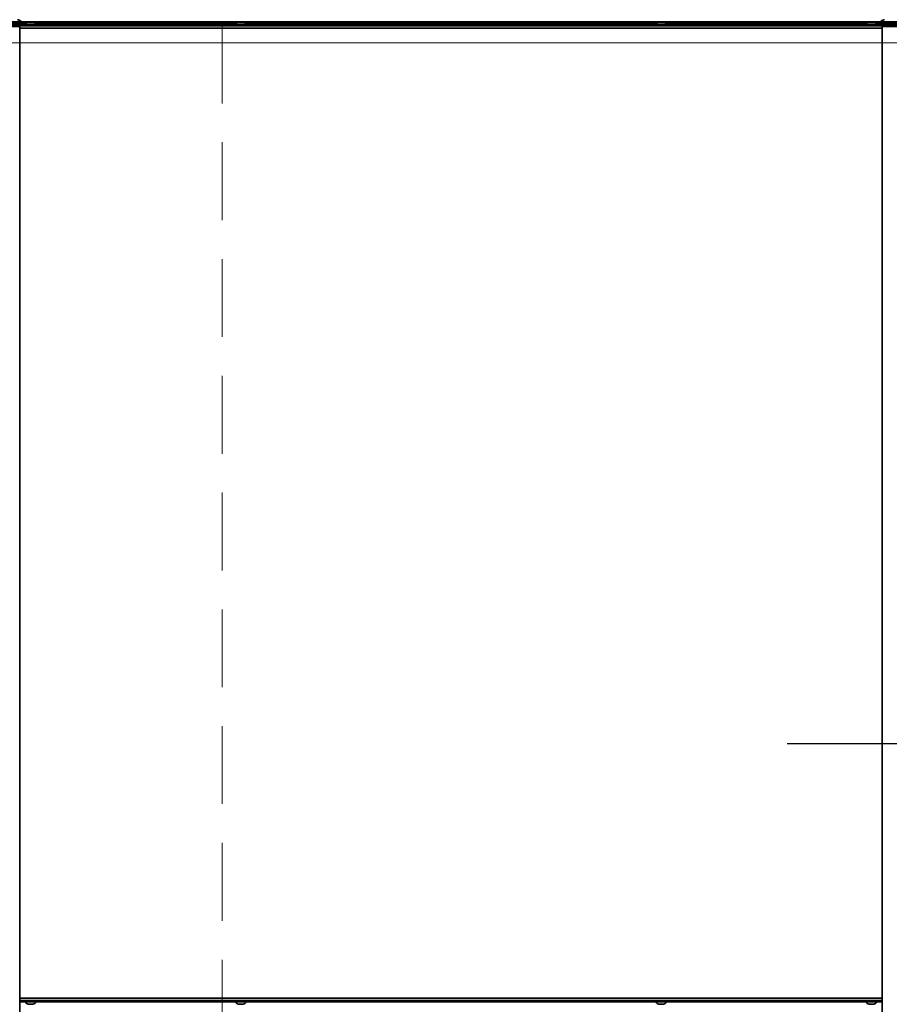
# Model space of a CAD drawing. Header units: millimetres. Extents: x -1465 to 393277, y -3788 to 454312.
# Tile 167 of 256: x 32650 to 33208, y 7466 to 8099. Entities that reach past the tile are written whole.
import ezdxf

# ---------------------------------------------------------------- set-up
doc = ezdxf.new("R2010")
doc.units = ezdxf.units.MM
doc.header["$XCLIPFRAME"] = 2
doc.linetypes.add('DASHED', pattern=[0.75, 0.5, -0.25])
for name, color, linetype in [('AHU03-3-73169OBJ', 8, 'Continuous'), ('AHU03-3-73172OBJ', 8, 'Continuous'), ('AHU03-3-73175OBJ', 8, 'Continuous'), ('AHU03-3-73206OBJ', 8, 'Continuous'), ('AHU03-3-73214OBJ', 8, 'Continuous'), ('FLUID-N1', 8, 'Continuous'), ('FLUID-N1-150-ARRDU', 8, 'Continuous'), ('Konstrukcja - Siatka mod', 8, 'Continuous'), ('RIVET_32X8OBJ', 8, 'Continuous')]:
    doc.layers.add(name, color=color, linetype=linetype)
picture_1 = doc.add_image_def('image2.bmp', size_in_pixel=(2333, 386))

msp = doc.modelspace()

# ---------------------------------------------------------------- linework, layer by layer
at = {"color": 8, "linetype": 'Continuous', "lineweight": 35, "ltscale": 100}
msp.add_line((33778.98, 8097.35), (31920.98, 8097.35), dxfattribs=at)
msp.add_line((33778.98, 8097.35), (31920.98, 8097.35), dxfattribs=at)
at = {"layer": 'AHU03-3-73169OBJ', "color": 8, "linetype": 'Continuous', "lineweight": 35, "ltscale": 100}
for p, q in [((33203.98, 8093.35), (32649.98, 8093.35)), ((32649.98, 7470.35), (33203.98, 7470.35))]:
    msp.add_line(p, q, dxfattribs=at)
at = {"layer": 'AHU03-3-73172OBJ', "color": 8, "linetype": 'Continuous', "lineweight": 35, "ltscale": 100}
for p, q in [((33203.98, 8095.85), (32649.98, 8095.85)), ((33203.98, 8094.85), (32649.98, 8094.85)), ((33203.98, 7468.85), (32649.98, 7468.85)), ((33203.98, 7467.85), (32649.98, 7467.85))]:
    msp.add_line(p, q, dxfattribs=at)
at = {"layer": 'AHU03-3-73175OBJ', "color": 8, "linetype": 'Continuous', "lineweight": 35, "ltscale": 100}
for p, q in [((32653.94, 8096.35), (32526.98, 8096.35)), ((33325.98, 8097.35), (32527.98, 8097.35)), ((32788.94, 8096.35), (32660.03, 8096.35)), ((33058.94, 8096.35), (32795.03, 8096.35)), ((33193.94, 8096.35), (33065.03, 8096.35)), ((33317.98, 8096.35), (33200.03, 8096.35))]:
    msp.add_line(p, q, dxfattribs=at)
at = {"layer": 'AHU03-3-73206OBJ', "color": 8, "linetype": 'Continuous', "lineweight": 35, "ltscale": 100}
for centre, start, end in [((32649.48, 8096.85), 19.49341, 85.57852), ((33204.48, 8096.85), 94.42148, 160.50659)]:
    msp.add_arc(centre, 1.5, start, end, dxfattribs=at)
at = {"layer": 'AHU03-3-73214OBJ', "color": 8, "linetype": 'Continuous', "lineweight": 35, "ltscale": 100}
for p, q in [((32467.76, 8095.85), (32649.98, 8095.85)), ((32467.76, 8094.85), (32649.98, 8094.85)), ((32649.98, 8095.85), (32649.98, 8094.85)), ((33203.98, 8095.85), (33203.98, 8094.85)), ((33386.2, 8095.85), (33203.98, 8095.85)), ((33386.2, 8094.85), (33203.98, 8094.85)), ((32649.98, 8094.35), (32443.14, 8094.35)), ((32649.98, 8094.35), (32649.98, 7215.85)), ((33203.98, 7215.85), (33203.98, 8094.35)), ((33203.98, 8094.35), (33410.83, 8094.35))]:
    msp.add_line(p, q, dxfattribs=at)
at = {"layer": 'FLUID-N1', "color": 8, "linetype": 'Continuous', "lineweight": 13, "ltscale": 100}
msp.add_line((33507.98, 8083.82), (32007.98, 8083.82), dxfattribs=at)
at = {"layer": 'FLUID-N1-150-ARRDU', "color": 8, "linetype": 'Continuous', "lineweight": 25, "ltscale": 100, "flags": 128}
msp.add_lwpolyline([(33142.98, 7633.82), (33457.98, 7633.82)], dxfattribs=at)
at = {"layer": 'Konstrukcja - Siatka mod', "color": 8, "linetype": 'DASHED', "lineweight": 13, "ltscale": 100}
msp.add_line((32780, 2720), (32780, 19684.84), dxfattribs=at)
at = {"layer": 'RIVET_32X8OBJ', "color": 8, "linetype": 'Continuous', "lineweight": 35, "ltscale": 100}
for p, q in [((32658.48, 8097.23), (32655.48, 8097.23)), ((32793.48, 8097.23), (32790.48, 8097.23)), ((33063.48, 8097.23), (33060.48, 8097.23)), ((33198.48, 8097.23), (33195.48, 8097.23)), ((33205.38, 8095.85), (33205.38, 8096.35)), ((32655.49, 7466.47), (32658.48, 7466.47)), ((32790.49, 7466.47), (32793.48, 7466.47)), ((33060.49, 7466.47), (33063.48, 7466.47)), ((33195.49, 7466.47), (33198.48, 7466.47))]:
    msp.add_line(p, q, dxfattribs=at)
for centre, start, end in [((32648.48, 8096.93), 13.5362, 90), ((32655.48, 8095.43), 90, 166.4638), ((32658.48, 8095.43), 13.5362, 90), ((32790.48, 8095.43), 90, 166.4638), ((32793.48, 8095.43), 13.5362, 90), ((33060.48, 8095.43), 90, 166.4638), ((33063.48, 8095.43), 13.5362, 90), ((33195.48, 8095.43), 90, 166.4638), ((33198.48, 8095.43), 13.5362, 90), ((33205.48, 8096.93), 90, 166.4638), ((32655.48, 7468.27), 193.5362, 270), ((32658.48, 7468.27), 270, 346.4638), ((32790.48, 7468.27), 193.5362, 270), ((32793.48, 7468.27), 270, 346.4638), ((33060.48, 7468.27), 193.5362, 270), ((33063.48, 7468.27), 270, 346.4638), ((33195.48, 7468.27), 193.5362, 270), ((33198.48, 7468.27), 270, 346.4638)]:
    msp.add_arc(centre, 1.8, start, end, dxfattribs=at)

# ---------------------------------------------------------------- pictures from other files: only their frames are drawn
at = {"color": 8, "lineweight": 13}
image = msp.add_image(picture_1, insert=(30400.73, 7164.06), size_in_units=(5943.45, 983.7), dxfattribs=at)
image.set_boundary_path([(-0.5, -0.5), (2332.5, 385.5)])

doc.saveas('drawing.dxf')
